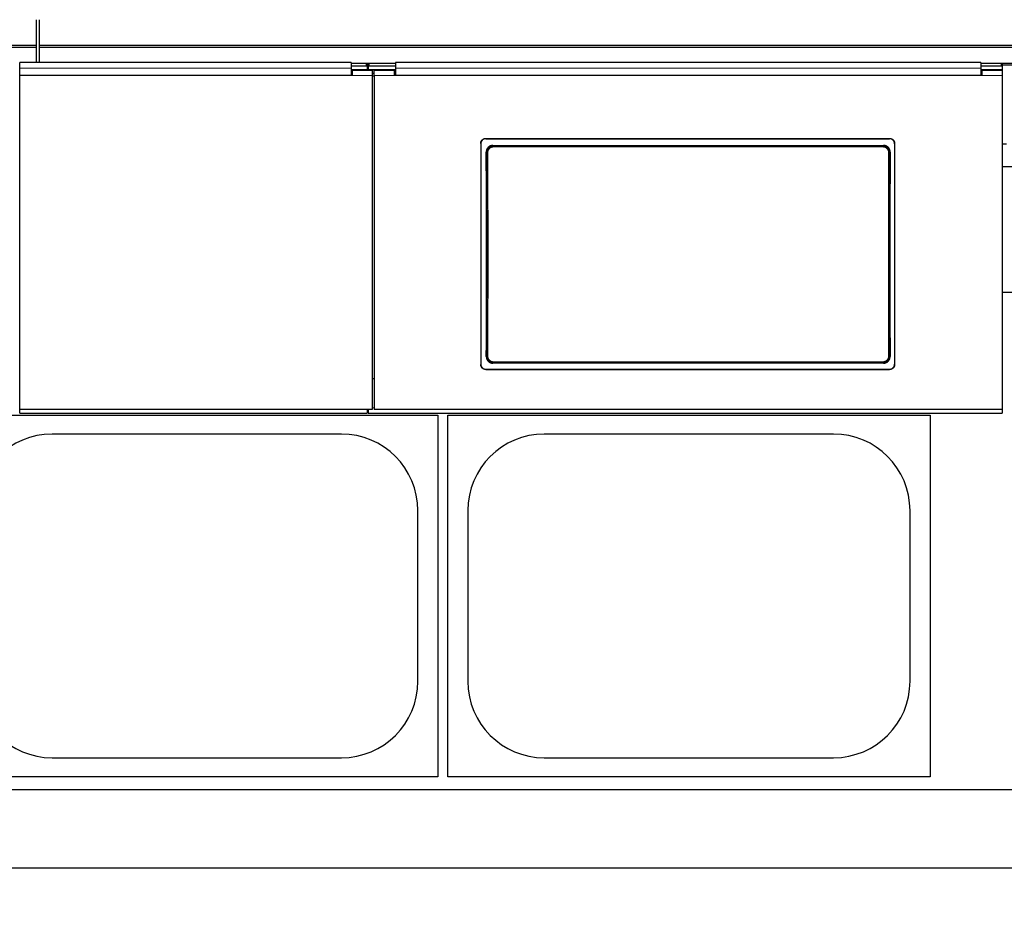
# Model space of a CAD drawing. Header units: inches. Extents: x 0 to 20790, y -12 to 14700.
# Tile 66 of 133: x 5638 to 6618, y 10693 to 11587. Entities that reach past the tile are written whole.
import ezdxf

# ---------------------------------------------------------------- set-up
doc = ezdxf.new("R2010")
doc.units = ezdxf.units.IN
doc.layers.add('1', color=7, linetype='Continuous', true_color=0xffffff)
doc.layers.add('254', color=7, linetype='Continuous', true_color=0xffffff)
doc.styles.add('latin_extended', font='simplex.shx')
doc.dimstyles.get("Standard").update_dxf_attribs({"dimtxt": 0.18, "dimasz": 0.18, "dimexe": 0.18, "dimexo": 0.0625, "dimgap": 0.09, "dimtad": 0, "dimtih": 1, "dimtoh": 1, "dimdec": 4, "dimzin": 0, "dimdsep": 46, "dimtxsty": 'Standard', "dimcen": 0.09, "dimadec": 0, "dimazin": 0, "dimtfac": 1, "dimtdec": 4, "dimtofl": 0, "dimtmove": 0, "dimatfit": 3, "dimfxl": 1, "dimtolj": 1, "dimtzin": 0, "dimarcsym": 0})

# ---------------------------------------------------------------- blocks, each defined once
blk = doc.blocks.new('_U12')
at = {"layer": '254', "color": 3, "linetype": 'Continuous', "lineweight": 13, "transparency": 16777216}
for p, q in [((1265.87, 11808.12), (1265.87, 8470.57)), ((7579.37, 10116.01), (7579.37, 8470.57)), ((7456.87, 8505.57), (1388.37, 8505.57))]:
    blk.add_line(p, q, dxfattribs=at)
at = {"layer": '254', "color": 3, "transparency": 16777216}
for points in [[(1388.37, 8525.98), (1388.37, 8485.15), (1265.87, 8505.57)], [(7456.87, 8485.15), (7456.87, 8525.98), (7579.37, 8505.57)]]:
    blk.add_solid(points, dxfattribs=at)
at = {"layer": 'Defpoints', "color": 0, "transparency": 16777216}
for p in [(1265.87, 11843.12), (7579.37, 10151.01), (1265.87, 8505.57)]:
    blk.add_point(p, dxfattribs=at)
at = {"layer": '254', "color": 2, "lineweight": 13, "transparency": 16777216, "insert": (4215.54, 8689.32), "char_height": 122.5, "attachment_point": 1, "style": 'latin_extended'}
blk.add_mtext('\\A1;6314', dxfattribs=at)

msp = doc.modelspace()

# ---------------------------------------------------------------- linework, layer by layer
at = {"layer": '1', "color": 2, "linetype": 'Continuous', "lineweight": 25}
for p, q in [((5654.875, 11561.663), (5654.875, 11587.205)), ((5657.875, 11561.663), (5657.875, 11587.205)), ((5654.875, 11561.663), (4677.875, 11561.663)), ((5654.875, 11559.398), (4677.875, 11559.398)), ((5654.875, 11559.398), (5654.875, 11561.663)), ((5654.875, 11544.457), (5654.875, 11559.398)), ((5657.875, 11559.398), (5657.875, 11561.663)), ((6634.875, 11561.663), (5657.875, 11561.663)), ((5657.875, 11544.457), (5657.875, 11559.398)), ((6634.875, 11559.398), (5657.875, 11559.398)), ((5638.075, 11539.084), (5638.075, 11544.457)), ((5968.125, 11544.457), (5638.075, 11544.457)), ((5638.075, 11531.571), (5638.075, 11539.084)), ((5968.125, 11544.457), (5968.125, 11539.084)), ((5983.125, 11543.653), (5968.125, 11543.653)), ((5983.125, 11541.055), (5968.125, 11541.055)), ((5968.125, 11539.084), (5968.125, 11531.571)), ((5985.521, 11543.547), (5983.75, 11543.547)), ((5984.125, 11543.153), (5984.125, 11540.555)), ((5984.125, 11540.555), (5984.125, 11537.351)), ((5985.139, 11541.799), (5984.132, 11541.799)), ((5985.125, 11540.555), (5985.125, 11543.153)), ((5985.125, 11540.555), (5985.125, 11537.351)), ((6012.125, 11543.653), (5986.125, 11543.653)), ((6012.125, 11541.055), (5986.125, 11541.055)), ((6012.125, 11544.457), (6012.125, 11539.084)), ((6595.125, 11544.457), (6012.125, 11544.457)), ((6012.125, 11539.084), (6012.125, 11531.571)), ((6595.125, 11544.457), (6595.125, 11539.084)), ((6615.125, 11543.653), (6595.125, 11543.653)), ((6615.125, 11541.055), (6595.125, 11541.055)), ((6595.125, 11539.084), (6595.125, 11531.571)), ((6634.875, 11543.547), (6615.732, 11543.547)), ((6634.875, 11541.799), (6616.113, 11541.799)), ((6616.125, 11543.153), (6616.125, 11540.555)), ((6616.125, 11540.555), (6616.125, 11536.645)), ((5968.125, 11531.571), (5638.075, 11531.571)), ((5638.075, 11199.196), (5638.075, 11531.566)), ((5969.125, 11531.566), (5638.075, 11531.566)), ((5984.125, 11537.351), (5968.12, 11537.351)), ((5969.125, 11533.645), (5968.125, 11533.645)), ((5969.125, 11536.645), (5969.125, 11531.566)), ((5989.125, 11536.645), (5969.125, 11536.645)), ((5985.125, 11537.351), (5984.125, 11537.351)), ((6012.127, 11537.351), (5985.125, 11537.351)), ((5989.125, 11536.645), (5989.125, 11531.566)), ((5991.125, 11533.645), (5989.125, 11533.645)), ((5989.125, 11531.566), (5989.125, 11199.196)), ((5991.125, 11531.566), (5991.125, 11536.645)), ((6011.125, 11536.645), (5991.125, 11536.645)), ((5991.125, 11531.566), (5991.125, 11199.196)), ((6011.125, 11531.566), (6011.125, 11536.645)), ((6012.125, 11533.645), (6011.125, 11533.645)), ((6596.125, 11531.566), (6011.125, 11531.566)), ((6595.125, 11531.571), (6012.125, 11531.571)), ((6616.075, 11537.351), (6595.115, 11537.351)), ((6596.125, 11533.645), (6595.125, 11533.645)), ((6596.125, 11536.645), (6596.125, 11531.566)), ((6616.125, 11536.645), (6596.125, 11536.645)), ((6616.075, 11536.645), (6616.075, 11537.351)), ((6616.125, 11536.645), (6616.125, 11531.566)), ((6616.125, 11531.566), (6616.125, 11199.196)), ((6097.125, 11464.088), (6097.125, 11244.015)), ((6102.125, 11469.063), (6504.125, 11469.063)), ((6102.125, 11468.759), (6504.125, 11468.759)), ((6109.039, 11462), (6498.211, 11462)), ((6509.125, 11464.088), (6509.125, 11244.015)), ((6620.575, 11463.191), (6616.125, 11463.191)), ((6626.375, 11440.69), (6616.105, 11440.69)), ((6626.375, 11315.69), (6616.105, 11315.69)), ((6498.148, 11245.346), (6109.102, 11245.346)), ((6102.125, 11239.303), (6504.125, 11239.303)), ((6102.125, 11239.034), (6504.125, 11239.034)), ((5991.125, 11229.593), (5989.125, 11229.593)), ((5989.125, 11199.196), (5638.075, 11199.196)), ((5638.075, 11195.609), (5638.075, 11199.196)), ((5638.075, 11195.609), (5984.125, 11195.609)), ((5984.125, 11199.196), (5984.125, 11195.609)), ((5984.125, 11198.609), (5985.125, 11198.609)), ((5985.125, 11199.196), (5985.125, 11195.609)), ((5985.125, 11195.609), (6616.125, 11195.609)), ((6616.125, 11199.196), (5991.125, 11199.196)), ((6616.125, 11199.196), (6616.125, 11195.609)), ((5574.375, 11193.691), (6054.375, 11193.691)), ((6054.375, 11193.691), (6054.375, 10833.691)), ((6064.375, 11193.691), (6544.375, 11193.691)), ((6064.375, 10833.691), (6064.375, 11193.691)), ((6544.375, 11193.691), (6544.375, 10833.691)), ((5958.375, 11174.791), (5670.375, 11174.791)), ((6448.375, 11174.791), (6160.375, 11174.791)), ((6034.475, 10928.691), (6034.475, 11098.691)), ((6084.275, 11098.691), (6084.275, 10928.691)), ((6524.475, 10928.691), (6524.475, 11098.691)), ((5670.375, 10852.591), (5958.375, 10852.591)), ((6160.375, 10852.591), (6448.375, 10852.591)), ((6054.375, 10833.691), (5574.375, 10833.691)), ((6544.375, 10833.691), (6064.375, 10833.691)), ((6639.375, 10820.69), (2606.905, 10820.69)), ((6639.375, 10742.748), (2718.9, 10742.748))]:
    msp.add_line(p, q, dxfattribs=at)
at = {"layer": '1', "color": 110, "linetype": 'Continuous', "lineweight": 13}
for p, q in [((5983.125, 11541.055), (5983.125, 11543.653)), ((5986.125, 11543.653), (5986.125, 11541.055)), ((6615.125, 11541.055), (6615.125, 11543.653)), ((5989.125, 11531.566), (5969.125, 11531.566)), ((6011.125, 11531.566), (5991.125, 11531.566)), ((6616.125, 11531.566), (6596.125, 11531.566)), ((6102.125, 11469.063), (6102.125, 11468.759)), ((6109.039, 11462), (6109.597, 11461.442)), ((6109.597, 11461.442), (6497.653, 11461.442)), ((6109.597, 11461.442), (6109.597, 11460.533)), ((6497.653, 11460.533), (6109.597, 11460.533)), ((6497.653, 11461.442), (6498.211, 11462)), ((6497.653, 11461.442), (6497.653, 11460.533)), ((6504.125, 11468.759), (6504.125, 11469.063)), ((6103.131, 11454.926), (6102.579, 11455.477)), ((6504.67, 11455.477), (6504.119, 11454.926)), ((6102.639, 11251.865), (6103.131, 11252.357)), ((6109.597, 11245.841), (6109.102, 11245.346)), ((6109.597, 11245.841), (6109.597, 11246.75)), ((6109.597, 11246.75), (6497.653, 11246.75)), ((6497.653, 11245.841), (6109.597, 11245.841)), ((6497.653, 11246.75), (6497.653, 11245.841)), ((6498.148, 11245.346), (6497.653, 11245.841)), ((6504.119, 11252.357), (6504.611, 11251.865)), ((6102.125, 11239.303), (6102.125, 11239.034)), ((6504.125, 11239.034), (6504.125, 11239.303)), ((5991.129, 11200.878), (5989.128, 11200.878))]:
    msp.add_line(p, q, dxfattribs=at)
at = {"layer": '1', "color": 2, "linetype": 'Continuous', "lineweight": 25}
for centre, start, end in [((5670.375, 11098.691), 90, 180), ((5958.375, 11098.691), 0, 90), ((6160.375, 11098.691), 90, 180), ((6448.375, 11098.691), 0, 90), ((5670.375, 10928.691), 180, 270), ((5958.375, 10928.691), 270, 0), ((6160.375, 10928.691), 180, 270), ((6448.375, 10928.691), 270, 0)]:
    msp.add_arc(centre, 76.1, start, end, dxfattribs=at)
for centre, major_axis, ratio, start_param, end_param in [((5983.125, 11543.153), (-1, 0), 0.5, 3.1415927, 4.712389), ((5983.125, 11540.555), (1, 0), 0.5, 0, 1.5707963), ((5986.125, 11543.153), (-1, 0), 0.5, 4.712389, 6.2831853), ((5986.125, 11540.555), (1, 0), 0.5, 1.5707963, 3.1415927), ((6615.125, 11543.153), (-1, 0), 0.5, 3.1415927, 4.712389), ((6615.125, 11540.555), (1, 0), 0.5, 0, 1.5707963), ((6039.947, 11347.031), (0, 1200), 0.0524078, 4.6330009, 4.8028843), ((6567.302, 11347.031), (0, 1200), 0.0524078, 1.480301, 1.6501845)]:
    msp.add_ellipse(centre, major_axis=major_axis, ratio=ratio, start_param=start_param, end_param=end_param, dxfattribs=at)
at = {"layer": '1', "color": 110, "linetype": 'Continuous', "lineweight": 13}
for centre, major_axis, ratio, start_param, end_param in [((6104.129, 11454.926), (1, 0.004), 0.0844733, 1.570421, 3.0890448), ((6040.518, 11353.641), (0, 1199), 0.0524078, 4.6278141, 4.7969639), ((6041.517, 11353.641), (0, 1200), 0.0523641, 4.6278141, 4.7969639), ((6565.733, 11353.641), (0, 1200), 0.0523641, 1.4862214, 1.6553712), ((6503.12, 11454.926), (-1, 0.004), 0.0844733, 3.1941405, 4.7127643), ((6566.731, 11353.641), (0, 1199), 0.0524078, 1.4862214, 1.6553712), ((6104.129, 11252.357), (1, -0.004), 0.0844733, 3.1941405, 4.7127643), ((6503.12, 11252.357), (1, 0.004), 0.0844733, 4.7120137, 6.2306374)]:
    msp.add_ellipse(centre, major_axis=major_axis, ratio=ratio, start_param=start_param, end_param=end_param, dxfattribs=at)
for points, degree in [([(5968.125, 11539.084), (5638.075, 11539.084)], 1), ([(6595.125, 11539.084), (6012.125, 11539.084)], 1), ([(5989.125, 11531.101), (5989.791, 11531.101), (5990.458, 11531.101), (5991.125, 11531.101)], 3)]:
    msp.add_open_spline(points, degree=degree, dxfattribs=at)
at = {"layer": '1', "color": 2, "linetype": 'Continuous', "lineweight": 25}
for points, knots in [([(6097.125, 11464.088), (6097.125, 11464.252), (6097.133, 11464.415), (6097.165, 11464.738), (6097.213, 11465.058), (6097.292, 11465.373), (6097.351, 11465.569), (6097.364, 11465.608), (6097.389, 11465.685), (6097.403, 11465.724), (6097.444, 11465.84), (6097.474, 11465.916), (6097.568, 11466.142), (6097.707, 11466.436), (6097.875, 11466.714), (6098.011, 11466.916), (6098.058, 11466.983), (6098.131, 11467.081), (6098.156, 11467.114), (6098.206, 11467.179), (6098.232, 11467.211), (6098.363, 11467.369), (6098.473, 11467.49), (6098.703, 11467.719), (6098.944, 11467.937), (6099.206, 11468.131), (6099.377, 11468.245), (6099.411, 11468.267), (6099.481, 11468.311), (6099.516, 11468.332), (6099.622, 11468.396), (6099.693, 11468.436), (6099.91, 11468.551), (6100.204, 11468.69), (6100.511, 11468.799), (6100.745, 11468.871), (6100.824, 11468.892), (6100.984, 11468.932), (6101.064, 11468.95), (6101.307, 11468.999), (6101.631, 11469.047), (6101.96, 11469.063), (6102.125, 11469.063)], [0, 0, 0, 0, 0.0625, 0.0625, 0.125, 0.1875, 0.1875, 0.203125, 0.203125, 0.21875, 0.21875, 0.25, 0.25, 0.3125, 0.375, 0.375, 0.40625, 0.40625, 0.421875, 0.421875, 0.4375, 0.4375, 0.5, 0.5, 0.5625, 0.625, 0.625, 0.640625, 0.640625, 0.65625, 0.65625, 0.6875, 0.6875, 0.75, 0.8125, 0.8125, 0.84375, 0.84375, 0.875, 0.875, 0.9375, 1, 1, 1, 1]), ([(6102.125, 11468.759), (6101.96, 11468.759), (6101.796, 11468.75), (6101.471, 11468.719), (6101.149, 11468.671), (6100.833, 11468.592), (6100.636, 11468.533), (6100.597, 11468.521), (6100.519, 11468.495), (6100.48, 11468.482), (6100.364, 11468.44), (6100.287, 11468.411), (6100.06, 11468.318), (6099.765, 11468.179), (6099.486, 11468.012), (6099.282, 11467.877), (6099.182, 11467.807), (6099.083, 11467.733), (6099.018, 11467.682), (6098.986, 11467.657), (6098.827, 11467.527), (6098.706, 11467.417), (6098.475, 11467.188), (6098.256, 11466.948), (6098.061, 11466.687), (6097.947, 11466.518), (6097.925, 11466.483), (6097.881, 11466.414), (6097.859, 11466.379), (6097.795, 11466.274), (6097.755, 11466.203), (6097.639, 11465.988), (6097.5, 11465.695), (6097.39, 11465.389), (6097.318, 11465.156), (6097.296, 11465.078), (6097.256, 11464.919), (6097.238, 11464.839), (6097.189, 11464.598), (6097.141, 11464.274), (6097.125, 11463.948), (6097.125, 11463.783)], [0, 0, 0, 0, 0.0625, 0.0625, 0.125, 0.1875, 0.1875, 0.203125, 0.203125, 0.21875, 0.21875, 0.25, 0.25, 0.3125, 0.375, 0.375, 0.40625, 0.421875, 0.421875, 0.4375, 0.4375, 0.5, 0.5, 0.5625, 0.625, 0.625, 0.640625, 0.640625, 0.65625, 0.65625, 0.6875, 0.6875, 0.75, 0.8125, 0.8125, 0.84375, 0.84375, 0.875, 0.875, 0.9375, 1, 1, 1, 1]), ([(6109.039, 11462), (6108.824, 11462), (6108.61, 11461.989), (6108.188, 11461.947), (6107.978, 11461.916), (6107.562, 11461.833), (6107.356, 11461.781), (6107.101, 11461.703), (6107.05, 11461.687), (6106.948, 11461.653), (6106.897, 11461.635), (6106.746, 11461.581), (6106.646, 11461.542), (6106.352, 11461.418), (6105.969, 11461.235), (6105.606, 11461.016), (6105.342, 11460.838), (6105.256, 11460.776), (6105.127, 11460.68), (6105.085, 11460.647), (6105.001, 11460.581), (6104.959, 11460.547), (6104.754, 11460.376), (6104.597, 11460.232), (6104.3, 11459.931), (6104.159, 11459.773), (6103.893, 11459.444), (6103.767, 11459.273), (6103.62, 11459.049), (6103.592, 11459.004), (6103.535, 11458.913), (6103.452, 11458.776), (6103.375, 11458.637), (6103.227, 11458.355), (6103.049, 11457.972), (6102.909, 11457.573), (6102.819, 11457.267), (6102.791, 11457.164), (6102.753, 11457.009), (6102.741, 11456.956), (6102.718, 11456.852), (6102.707, 11456.8), (6102.657, 11456.538), (6102.597, 11456.117), (6102.578, 11455.691), (6102.579, 11455.477)], [0, 0, 0, 0, 0.0625, 0.0625, 0.125, 0.125, 0.1875, 0.1875, 0.203125, 0.203125, 0.21875, 0.21875, 0.25, 0.25, 0.3125, 0.375, 0.375, 0.40625, 0.40625, 0.421875, 0.421875, 0.4375, 0.4375, 0.5, 0.5, 0.5625, 0.5625, 0.625, 0.625, 0.640625, 0.640625, 0.65625, 0.6875, 0.6875, 0.75, 0.8125, 0.8125, 0.84375, 0.84375, 0.859375, 0.859375, 0.875, 0.875, 0.9375, 1, 1, 1, 1]), ([(6504.119, 11454.926), (6504.12, 11455.14), (6504.1, 11455.567), (6504.039, 11455.989), (6503.988, 11456.252), (6503.977, 11456.304), (6503.954, 11456.408), (6503.918, 11456.564), (6503.876, 11456.718), (6503.785, 11457.023), (6503.644, 11457.421), (6503.465, 11457.805), (6503.316, 11458.088), (6503.264, 11458.181), (6503.182, 11458.319), (6503.154, 11458.365), (6503.098, 11458.455), (6503.069, 11458.5), (6502.922, 11458.722), (6502.671, 11459.064), (6502.388, 11459.379), (6502.165, 11459.605), (6502.088, 11459.678), (6501.97, 11459.786), (6501.93, 11459.822), (6501.85, 11459.892), (6501.809, 11459.927), (6501.602, 11460.097), (6501.432, 11460.225), (6501.08, 11460.461), (6500.899, 11460.571), (6500.526, 11460.771), (6500.334, 11460.863), (6500.088, 11460.965), (6500.038, 11460.985), (6499.938, 11461.024), (6499.888, 11461.043), (6499.737, 11461.097), (6499.636, 11461.131), (6499.331, 11461.224), (6498.92, 11461.327), (6498.502, 11461.389), (6498.08, 11461.431), (6497.868, 11461.442), (6497.653, 11461.442)], [0, 0, 0, 0, 0.0625, 0.125, 0.125, 0.140625, 0.140625, 0.15625, 0.1875, 0.1875, 0.25, 0.3125, 0.3125, 0.34375, 0.34375, 0.359375, 0.359375, 0.375, 0.375, 0.4375, 0.5, 0.5, 0.53125, 0.53125, 0.546875, 0.546875, 0.5625, 0.5625, 0.625, 0.625, 0.6875, 0.6875, 0.75, 0.75, 0.765625, 0.765625, 0.78125, 0.78125, 0.8125, 0.8125, 0.875, 0.9375, 0.9375, 1, 1, 1, 1]), ([(6504.67, 11455.477), (6504.671, 11455.691), (6504.662, 11455.903), (6504.623, 11456.325), (6504.593, 11456.534), (6504.514, 11456.949), (6504.464, 11457.154), (6504.389, 11457.409), (6504.373, 11457.46), (6504.34, 11457.562), (6504.323, 11457.613), (6504.271, 11457.764), (6504.233, 11457.864), (6504.113, 11458.159), (6503.935, 11458.544), (6503.722, 11458.908), (6503.547, 11459.174), (6503.487, 11459.261), (6503.393, 11459.39), (6503.361, 11459.433), (6503.296, 11459.518), (6503.263, 11459.56), (6503.095, 11459.768), (6502.953, 11459.927), (6502.656, 11460.229), (6502.5, 11460.372), (6502.175, 11460.643), (6502.005, 11460.771), (6501.785, 11460.92), (6501.74, 11460.95), (6501.65, 11461.008), (6501.604, 11461.036), (6501.467, 11461.12), (6501.374, 11461.173), (6501.093, 11461.325), (6500.711, 11461.508), (6500.312, 11461.653), (6500.007, 11461.746), (6499.904, 11461.775), (6499.749, 11461.815), (6499.697, 11461.827), (6499.592, 11461.851), (6499.54, 11461.862), (6499.277, 11461.915), (6498.854, 11461.979), (6498.426, 11462), (6498.211, 11462)], [0, 0, 0, 0, 0.0625, 0.0625, 0.125, 0.125, 0.1875, 0.1875, 0.203125, 0.203125, 0.21875, 0.21875, 0.25, 0.25, 0.3125, 0.375, 0.375, 0.40625, 0.40625, 0.421875, 0.421875, 0.4375, 0.4375, 0.5, 0.5, 0.5625, 0.5625, 0.625, 0.625, 0.640625, 0.640625, 0.65625, 0.65625, 0.6875, 0.6875, 0.75, 0.8125, 0.8125, 0.84375, 0.84375, 0.859375, 0.859375, 0.875, 0.875, 0.9375, 1, 1, 1, 1]), ([(6504.125, 11469.063), (6504.29, 11469.063), (6504.453, 11469.055), (6504.778, 11469.023), (6505.1, 11468.975), (6505.417, 11468.897), (6505.613, 11468.838), (6505.652, 11468.825), (6505.73, 11468.8), (6505.769, 11468.786), (6505.886, 11468.745), (6505.962, 11468.715), (6506.189, 11468.622), (6506.484, 11468.483), (6506.764, 11468.317), (6506.967, 11468.182), (6507.068, 11468.111), (6507.166, 11468.037), (6507.231, 11467.987), (6507.263, 11467.961), (6507.422, 11467.831), (6507.544, 11467.722), (6507.774, 11467.492), (6507.993, 11467.253), (6508.188, 11466.992), (6508.302, 11466.822), (6508.325, 11466.788), (6508.369, 11466.718), (6508.391, 11466.684), (6508.454, 11466.578), (6508.495, 11466.507), (6508.61, 11466.292), (6508.75, 11465.999), (6508.86, 11465.694), (6508.931, 11465.46), (6508.953, 11465.382), (6508.993, 11465.223), (6509.012, 11465.143), (6509.06, 11464.902), (6509.108, 11464.579), (6509.125, 11464.252), (6509.125, 11464.088)], [0, 0, 0, 0, 0.0625, 0.0625, 0.125, 0.1875, 0.1875, 0.203125, 0.203125, 0.21875, 0.21875, 0.25, 0.25, 0.3125, 0.375, 0.375, 0.40625, 0.421875, 0.421875, 0.4375, 0.4375, 0.5, 0.5, 0.5625, 0.625, 0.625, 0.640625, 0.640625, 0.65625, 0.65625, 0.6875, 0.6875, 0.75, 0.8125, 0.8125, 0.84375, 0.84375, 0.875, 0.875, 0.9375, 1, 1, 1, 1]), ([(6509.125, 11463.783), (6509.125, 11463.948), (6509.117, 11464.11), (6509.085, 11464.434), (6509.037, 11464.754), (6508.958, 11465.069), (6508.898, 11465.264), (6508.886, 11465.303), (6508.86, 11465.381), (6508.847, 11465.42), (6508.805, 11465.536), (6508.775, 11465.612), (6508.681, 11465.838), (6508.542, 11466.131), (6508.375, 11466.409), (6508.239, 11466.612), (6508.192, 11466.679), (6508.119, 11466.777), (6508.094, 11466.81), (6508.043, 11466.874), (6508.017, 11466.906), (6507.887, 11467.065), (6507.777, 11467.186), (6507.546, 11467.415), (6507.305, 11467.633), (6507.043, 11467.827), (6506.872, 11467.94), (6506.838, 11467.963), (6506.768, 11468.007), (6506.733, 11468.028), (6506.627, 11468.091), (6506.556, 11468.132), (6506.34, 11468.247), (6506.045, 11468.385), (6505.739, 11468.495), (6505.504, 11468.566), (6505.425, 11468.588), (6505.266, 11468.628), (6505.185, 11468.646), (6504.943, 11468.694), (6504.618, 11468.742), (6504.29, 11468.759), (6504.125, 11468.759)], [0, 0, 0, 0, 0.0625, 0.0625, 0.125, 0.1875, 0.1875, 0.203125, 0.203125, 0.21875, 0.21875, 0.25, 0.25, 0.3125, 0.375, 0.375, 0.40625, 0.40625, 0.421875, 0.421875, 0.4375, 0.4375, 0.5, 0.5, 0.5625, 0.625, 0.625, 0.640625, 0.640625, 0.65625, 0.65625, 0.6875, 0.6875, 0.75, 0.8125, 0.8125, 0.84375, 0.84375, 0.875, 0.875, 0.9375, 1, 1, 1, 1]), ([(6097.125, 11244.284), (6097.125, 11244.119), (6097.133, 11243.956), (6097.165, 11243.633), (6097.213, 11243.312), (6097.292, 11242.997), (6097.351, 11242.801), (6097.364, 11242.762), (6097.389, 11242.684), (6097.403, 11242.645), (6097.444, 11242.529), (6097.474, 11242.453), (6097.568, 11242.227), (6097.707, 11241.933), (6097.875, 11241.655), (6098.011, 11241.452), (6098.058, 11241.385), (6098.131, 11241.287), (6098.156, 11241.254), (6098.206, 11241.189), (6098.232, 11241.157), (6098.363, 11240.999), (6098.473, 11240.878), (6098.703, 11240.648), (6098.944, 11240.43), (6099.206, 11240.236), (6099.377, 11240.122), (6099.411, 11240.1), (6099.481, 11240.056), (6099.516, 11240.034), (6099.622, 11239.971), (6099.693, 11239.931), (6099.91, 11239.815), (6100.204, 11239.677), (6100.511, 11239.567), (6100.745, 11239.496), (6100.824, 11239.474), (6100.984, 11239.434), (6101.064, 11239.416), (6101.307, 11239.367), (6101.631, 11239.319), (6101.96, 11239.303), (6102.125, 11239.303)], [0, 0, 0, 0, 0.0625, 0.0625, 0.125, 0.1875, 0.1875, 0.203125, 0.203125, 0.21875, 0.21875, 0.25, 0.25, 0.3125, 0.375, 0.375, 0.40625, 0.40625, 0.421875, 0.421875, 0.4375, 0.4375, 0.5, 0.5, 0.5625, 0.625, 0.625, 0.640625, 0.640625, 0.65625, 0.65625, 0.6875, 0.6875, 0.75, 0.8125, 0.8125, 0.84375, 0.84375, 0.875, 0.875, 0.9375, 1, 1, 1, 1]), ([(6102.125, 11239.034), (6101.96, 11239.034), (6101.796, 11239.042), (6101.471, 11239.074), (6101.149, 11239.121), (6100.833, 11239.2), (6100.636, 11239.259), (6100.597, 11239.272), (6100.519, 11239.297), (6100.48, 11239.311), (6100.364, 11239.352), (6100.287, 11239.382), (6100.06, 11239.475), (6099.765, 11239.614), (6099.486, 11239.781), (6099.282, 11239.916), (6099.182, 11239.986), (6099.083, 11240.061), (6099.018, 11240.111), (6098.986, 11240.137), (6098.827, 11240.267), (6098.706, 11240.376), (6098.475, 11240.606), (6098.256, 11240.846), (6098.061, 11241.107), (6097.947, 11241.277), (6097.925, 11241.311), (6097.881, 11241.381), (6097.859, 11241.416), (6097.795, 11241.521), (6097.755, 11241.592), (6097.639, 11241.808), (6097.5, 11242.101), (6097.39, 11242.407), (6097.318, 11242.64), (6097.296, 11242.719), (6097.256, 11242.878), (6097.238, 11242.958), (6097.189, 11243.199), (6097.141, 11243.523), (6097.125, 11243.85), (6097.125, 11244.015)], [0, 0, 0, 0, 0.0625, 0.0625, 0.125, 0.1875, 0.1875, 0.203125, 0.203125, 0.21875, 0.21875, 0.25, 0.25, 0.3125, 0.375, 0.375, 0.40625, 0.421875, 0.421875, 0.4375, 0.4375, 0.5, 0.5, 0.5625, 0.625, 0.625, 0.640625, 0.640625, 0.65625, 0.65625, 0.6875, 0.6875, 0.75, 0.8125, 0.8125, 0.84375, 0.84375, 0.875, 0.875, 0.9375, 1, 1, 1, 1]), ([(6102.639, 11251.865), (6102.638, 11251.651), (6102.647, 11251.438), (6102.687, 11251.017), (6102.717, 11250.808), (6102.796, 11250.393), (6102.846, 11250.187), (6102.922, 11249.932), (6102.937, 11249.881), (6102.97, 11249.78), (6102.987, 11249.729), (6103.04, 11249.577), (6103.078, 11249.478), (6103.198, 11249.182), (6103.376, 11248.798), (6103.59, 11248.434), (6103.765, 11248.168), (6103.825, 11248.081), (6103.92, 11247.952), (6103.951, 11247.909), (6104.017, 11247.824), (6104.05, 11247.782), (6104.218, 11247.574), (6104.36, 11247.416), (6104.658, 11247.114), (6104.813, 11246.971), (6105.139, 11246.7), (6105.308, 11246.573), (6105.529, 11246.423), (6105.574, 11246.394), (6105.664, 11246.336), (6105.71, 11246.308), (6105.847, 11246.224), (6105.94, 11246.171), (6106.221, 11246.02), (6106.603, 11245.837), (6107.002, 11245.693), (6107.306, 11245.599), (6107.409, 11245.57), (6107.565, 11245.531), (6107.617, 11245.518), (6107.721, 11245.494), (6107.774, 11245.483), (6108.037, 11245.43), (6108.459, 11245.367), (6108.887, 11245.346), (6109.102, 11245.346)], [0, 0, 0, 0, 0.0625, 0.0625, 0.125, 0.125, 0.1875, 0.1875, 0.203125, 0.203125, 0.21875, 0.21875, 0.25, 0.25, 0.3125, 0.375, 0.375, 0.40625, 0.40625, 0.421875, 0.421875, 0.4375, 0.4375, 0.5, 0.5, 0.5625, 0.5625, 0.625, 0.625, 0.640625, 0.640625, 0.65625, 0.65625, 0.6875, 0.6875, 0.75, 0.8125, 0.8125, 0.84375, 0.84375, 0.859375, 0.859375, 0.875, 0.875, 0.9375, 1, 1, 1, 1]), ([(6103.131, 11252.357), (6103.13, 11252.143), (6103.149, 11251.716), (6103.21, 11251.294), (6103.261, 11251.031), (6103.272, 11250.979), (6103.295, 11250.874), (6103.332, 11250.718), (6103.374, 11250.565), (6103.465, 11250.26), (6103.605, 11249.861), (6103.784, 11249.477), (6103.933, 11249.195), (6103.985, 11249.102), (6104.067, 11248.964), (6104.095, 11248.918), (6104.152, 11248.827), (6104.181, 11248.783), (6104.327, 11248.561), (6104.578, 11248.219), (6104.861, 11247.904), (6105.085, 11247.678), (6105.161, 11247.604), (6105.279, 11247.497), (6105.319, 11247.461), (6105.4, 11247.391), (6105.441, 11247.356), (6105.647, 11247.185), (6105.818, 11247.058), (6106.169, 11246.821), (6106.351, 11246.712), (6106.723, 11246.511), (6106.915, 11246.42), (6107.162, 11246.317), (6107.211, 11246.297), (6107.311, 11246.259), (6107.361, 11246.24), (6107.512, 11246.185), (6107.614, 11246.152), (6107.919, 11246.059), (6108.329, 11245.956), (6108.747, 11245.893), (6109.169, 11245.851), (6109.382, 11245.841), (6109.597, 11245.841)], [0, 0, 0, 0, 0.0625, 0.125, 0.125, 0.140625, 0.140625, 0.15625, 0.1875, 0.1875, 0.25, 0.3125, 0.3125, 0.34375, 0.34375, 0.359375, 0.359375, 0.375, 0.375, 0.4375, 0.5, 0.5, 0.53125, 0.53125, 0.546875, 0.546875, 0.5625, 0.5625, 0.625, 0.625, 0.6875, 0.6875, 0.75, 0.75, 0.765625, 0.765625, 0.78125, 0.78125, 0.8125, 0.8125, 0.875, 0.9375, 0.9375, 1, 1, 1, 1]), ([(6498.148, 11245.346), (6498.363, 11245.346), (6498.576, 11245.356), (6498.998, 11245.398), (6499.208, 11245.43), (6499.623, 11245.513), (6499.829, 11245.564), (6500.084, 11245.642), (6500.135, 11245.659), (6500.237, 11245.692), (6500.288, 11245.71), (6500.439, 11245.764), (6500.539, 11245.803), (6500.833, 11245.926), (6501.216, 11246.109), (6501.579, 11246.328), (6501.843, 11246.506), (6501.93, 11246.568), (6502.058, 11246.664), (6502.1, 11246.696), (6502.184, 11246.763), (6502.226, 11246.796), (6502.432, 11246.967), (6502.588, 11247.111), (6502.886, 11247.412), (6503.027, 11247.569), (6503.294, 11247.898), (6503.419, 11248.07), (6503.566, 11248.292), (6503.595, 11248.338), (6503.652, 11248.428), (6503.735, 11248.565), (6503.813, 11248.705), (6503.961, 11248.986), (6504.139, 11249.37), (6504.279, 11249.769), (6504.37, 11250.074), (6504.398, 11250.177), (6504.436, 11250.333), (6504.448, 11250.385), (6504.471, 11250.489), (6504.482, 11250.542), (6504.532, 11250.804), (6504.593, 11251.225), (6504.612, 11251.651), (6504.611, 11251.865)], [0, 0, 0, 0, 0.0625, 0.0625, 0.125, 0.125, 0.1875, 0.1875, 0.203125, 0.203125, 0.21875, 0.21875, 0.25, 0.25, 0.3125, 0.375, 0.375, 0.40625, 0.40625, 0.421875, 0.421875, 0.4375, 0.4375, 0.5, 0.5, 0.5625, 0.5625, 0.625, 0.625, 0.640625, 0.640625, 0.65625, 0.6875, 0.6875, 0.75, 0.8125, 0.8125, 0.84375, 0.84375, 0.859375, 0.859375, 0.875, 0.875, 0.9375, 1, 1, 1, 1]), ([(6504.125, 11239.303), (6504.29, 11239.303), (6504.453, 11239.311), (6504.778, 11239.343), (6505.1, 11239.391), (6505.417, 11239.469), (6505.613, 11239.529), (6505.652, 11239.541), (6505.73, 11239.567), (6505.769, 11239.58), (6505.886, 11239.621), (6505.962, 11239.651), (6506.189, 11239.745), (6506.484, 11239.884), (6506.764, 11240.05), (6506.967, 11240.185), (6507.068, 11240.256), (6507.166, 11240.33), (6507.231, 11240.38), (6507.263, 11240.406), (6507.422, 11240.536), (6507.544, 11240.646), (6507.774, 11240.875), (6507.993, 11241.115), (6508.188, 11241.376), (6508.302, 11241.546), (6508.325, 11241.581), (6508.369, 11241.65), (6508.391, 11241.685), (6508.454, 11241.791), (6508.495, 11241.862), (6508.61, 11242.077), (6508.75, 11242.371), (6508.86, 11242.676), (6508.931, 11242.91), (6508.953, 11242.988), (6508.993, 11243.147), (6509.012, 11243.227), (6509.06, 11243.469), (6509.108, 11243.792), (6509.125, 11244.119), (6509.125, 11244.284)], [0, 0, 0, 0, 0.0625, 0.0625, 0.125, 0.1875, 0.1875, 0.203125, 0.203125, 0.21875, 0.21875, 0.25, 0.25, 0.3125, 0.375, 0.375, 0.40625, 0.421875, 0.421875, 0.4375, 0.4375, 0.5, 0.5, 0.5625, 0.625, 0.625, 0.640625, 0.640625, 0.65625, 0.65625, 0.6875, 0.6875, 0.75, 0.8125, 0.8125, 0.84375, 0.84375, 0.875, 0.875, 0.9375, 1, 1, 1, 1]), ([(6509.125, 11244.015), (6509.125, 11243.85), (6509.117, 11243.687), (6509.085, 11243.364), (6509.037, 11243.043), (6508.958, 11242.727), (6508.898, 11242.532), (6508.886, 11242.493), (6508.86, 11242.415), (6508.847, 11242.376), (6508.805, 11242.26), (6508.775, 11242.184), (6508.681, 11241.958), (6508.542, 11241.664), (6508.375, 11241.386), (6508.239, 11241.183), (6508.192, 11241.116), (6508.119, 11241.017), (6508.094, 11240.985), (6508.043, 11240.92), (6508.017, 11240.888), (6507.887, 11240.729), (6507.777, 11240.609), (6507.546, 11240.379), (6507.305, 11240.161), (6507.043, 11239.967), (6506.872, 11239.853), (6506.838, 11239.831), (6506.768, 11239.787), (6506.733, 11239.765), (6506.627, 11239.702), (6506.556, 11239.661), (6506.34, 11239.546), (6506.045, 11239.407), (6505.739, 11239.298), (6505.504, 11239.226), (6505.425, 11239.204), (6505.266, 11239.164), (6505.185, 11239.146), (6504.943, 11239.098), (6504.618, 11239.05), (6504.29, 11239.034), (6504.125, 11239.034)], [0, 0, 0, 0, 0.0625, 0.0625, 0.125, 0.1875, 0.1875, 0.203125, 0.203125, 0.21875, 0.21875, 0.25, 0.25, 0.3125, 0.375, 0.375, 0.40625, 0.40625, 0.421875, 0.421875, 0.4375, 0.4375, 0.5, 0.5, 0.5625, 0.625, 0.625, 0.640625, 0.640625, 0.65625, 0.65625, 0.6875, 0.6875, 0.75, 0.8125, 0.8125, 0.84375, 0.84375, 0.875, 0.875, 0.9375, 1, 1, 1, 1])]:
    msp.add_open_spline(points, degree=3, knots=knots, dxfattribs=at)
at = {"layer": '1', "color": 110, "linetype": 'Continuous', "lineweight": 13}
for points, knots in [([(6109.597, 11461.442), (6109.382, 11461.442), (6108.954, 11461.42), (6108.532, 11461.357), (6108.269, 11461.304), (6108.216, 11461.293), (6108.112, 11461.269), (6107.956, 11461.232), (6107.802, 11461.188), (6107.498, 11461.095), (6107.1, 11460.951), (6106.717, 11460.768), (6106.483, 11460.642), (6106.436, 11460.616), (6106.343, 11460.562), (6106.297, 11460.535), (6106.159, 11460.452), (6106.069, 11460.394), (6105.805, 11460.215), (6105.466, 11459.961), (6105.154, 11459.675), (6104.931, 11459.449), (6104.858, 11459.371), (6104.751, 11459.252), (6104.716, 11459.212), (6104.647, 11459.131), (6104.613, 11459.089), (6104.444, 11458.881), (6104.319, 11458.71), (6104.086, 11458.356), (6103.871, 11457.992), (6103.692, 11457.608), (6103.592, 11457.361), (6103.572, 11457.312), (6103.535, 11457.212), (6103.516, 11457.161), (6103.463, 11457.01), (6103.43, 11456.908), (6103.34, 11456.603), (6103.239, 11456.192), (6103.179, 11455.774), (6103.14, 11455.353), (6103.13, 11455.14), (6103.131, 11454.926)], [0, 0, 0, 0, 0.0625, 0.125, 0.125, 0.140625, 0.140625, 0.15625, 0.1875, 0.1875, 0.25, 0.3125, 0.3125, 0.328125, 0.328125, 0.34375, 0.34375, 0.375, 0.375, 0.4375, 0.5, 0.5, 0.53125, 0.53125, 0.546875, 0.546875, 0.5625, 0.5625, 0.625, 0.625, 0.6875, 0.75, 0.75, 0.765625, 0.765625, 0.78125, 0.78125, 0.8125, 0.8125, 0.875, 0.9375, 0.9375, 1, 1, 1, 1]), ([(6109.597, 11460.533), (6109.415, 11460.533), (6109.053, 11460.514), (6108.694, 11460.461), (6108.471, 11460.416), (6108.427, 11460.406), (6108.339, 11460.386), (6108.295, 11460.375), (6108.163, 11460.342), (6108.076, 11460.318), (6107.819, 11460.238), (6107.482, 11460.116), (6107.157, 11459.961), (6106.959, 11459.854), (6106.919, 11459.832), (6106.841, 11459.787), (6106.802, 11459.763), (6106.685, 11459.693), (6106.609, 11459.644), (6106.385, 11459.492), (6106.099, 11459.276), (6105.835, 11459.034), (6105.646, 11458.842), (6105.554, 11458.743), (6105.465, 11458.641), (6105.406, 11458.572), (6105.377, 11458.537), (6105.235, 11458.361), (6105.129, 11458.215), (6104.933, 11457.915), (6104.752, 11457.607), (6104.601, 11457.282), (6104.517, 11457.073), (6104.5, 11457.031), (6104.468, 11456.946), (6104.453, 11456.903), (6104.408, 11456.775), (6104.381, 11456.689), (6104.304, 11456.431), (6104.22, 11456.083), (6104.17, 11455.729), (6104.145, 11455.461), (6104.136, 11455.327), (6104.131, 11455.191), (6104.129, 11455.101), (6104.129, 11455.056), (6104.129, 11455.01)], [0, 0, 0, 0, 0.0625, 0.125, 0.125, 0.140625, 0.140625, 0.15625, 0.15625, 0.1875, 0.1875, 0.25, 0.3125, 0.3125, 0.328125, 0.328125, 0.34375, 0.34375, 0.375, 0.375, 0.4375, 0.5, 0.5, 0.53125, 0.546875, 0.546875, 0.5625, 0.5625, 0.625, 0.625, 0.6875, 0.75, 0.75, 0.765625, 0.765625, 0.78125, 0.78125, 0.8125, 0.8125, 0.875, 0.9375, 0.9375, 0.96875, 0.984375, 0.984375, 1, 1, 1, 1]), ([(6497.653, 11460.533), (6497.744, 11460.533), (6497.835, 11460.53), (6498.016, 11460.521), (6498.106, 11460.514), (6498.375, 11460.488), (6498.729, 11460.435), (6499.078, 11460.347), (6499.336, 11460.268), (6499.422, 11460.239), (6499.55, 11460.193), (6499.592, 11460.177), (6499.677, 11460.144), (6499.719, 11460.127), (6499.927, 11460.04), (6500.09, 11459.962), (6500.405, 11459.792), (6500.558, 11459.699), (6500.856, 11459.498), (6501, 11459.39), (6501.174, 11459.245), (6501.209, 11459.216), (6501.277, 11459.156), (6501.378, 11459.066), (6501.475, 11458.972), (6501.664, 11458.78), (6501.902, 11458.513), (6502.114, 11458.224), (6502.238, 11458.035), (6502.262, 11457.997), (6502.31, 11457.921), (6502.333, 11457.882), (6502.402, 11457.765), (6502.446, 11457.686), (6502.572, 11457.447), (6502.722, 11457.122), (6502.841, 11456.784), (6502.917, 11456.526), (6502.941, 11456.439), (6502.973, 11456.308), (6502.983, 11456.264), (6503.002, 11456.176), (6503.011, 11456.131), (6503.054, 11455.909), (6503.105, 11455.552), (6503.121, 11455.191), (6503.12, 11455.01)], [0, 0, 0, 0, 0.03125, 0.03125, 0.0625, 0.0625, 0.125, 0.1875, 0.1875, 0.21875, 0.21875, 0.234375, 0.234375, 0.25, 0.25, 0.3125, 0.3125, 0.375, 0.375, 0.4375, 0.4375, 0.453125, 0.453125, 0.46875, 0.5, 0.5, 0.5625, 0.625, 0.625, 0.640625, 0.640625, 0.65625, 0.65625, 0.6875, 0.6875, 0.75, 0.8125, 0.8125, 0.84375, 0.84375, 0.859375, 0.859375, 0.875, 0.875, 0.9375, 1, 1, 1, 1]), ([(6104.129, 11252.272), (6104.128, 11252.091), (6104.144, 11251.731), (6104.195, 11251.373), (6104.238, 11251.151), (6104.247, 11251.107), (6104.267, 11251.018), (6104.277, 11250.974), (6104.309, 11250.843), (6104.332, 11250.756), (6104.409, 11250.499), (6104.527, 11250.161), (6104.678, 11249.836), (6104.803, 11249.597), (6104.847, 11249.518), (6104.916, 11249.401), (6104.939, 11249.362), (6104.987, 11249.285), (6105.012, 11249.247), (6105.135, 11249.059), (6105.347, 11248.77), (6105.586, 11248.503), (6105.775, 11248.311), (6105.872, 11248.217), (6105.973, 11248.127), (6106.041, 11248.067), (6106.075, 11248.038), (6106.25, 11247.893), (6106.394, 11247.785), (6106.691, 11247.584), (6106.844, 11247.491), (6107.16, 11247.32), (6107.322, 11247.243), (6107.531, 11247.156), (6107.573, 11247.139), (6107.657, 11247.106), (6107.7, 11247.09), (6107.828, 11247.043), (6107.913, 11247.015), (6108.172, 11246.936), (6108.52, 11246.848), (6108.875, 11246.795), (6109.144, 11246.768), (6109.234, 11246.761), (6109.415, 11246.752), (6109.506, 11246.75), (6109.597, 11246.75)], [0, 0, 0, 0, 0.0625, 0.125, 0.125, 0.140625, 0.140625, 0.15625, 0.15625, 0.1875, 0.1875, 0.25, 0.3125, 0.3125, 0.34375, 0.34375, 0.359375, 0.359375, 0.375, 0.375, 0.4375, 0.5, 0.5, 0.53125, 0.546875, 0.546875, 0.5625, 0.5625, 0.625, 0.625, 0.6875, 0.6875, 0.75, 0.75, 0.765625, 0.765625, 0.78125, 0.78125, 0.8125, 0.8125, 0.875, 0.9375, 0.9375, 0.96875, 0.96875, 1, 1, 1, 1]), ([(6497.653, 11245.841), (6497.868, 11245.841), (6498.295, 11245.862), (6498.718, 11245.926), (6498.981, 11245.979), (6499.033, 11245.99), (6499.138, 11246.014), (6499.294, 11246.051), (6499.447, 11246.094), (6499.751, 11246.188), (6500.15, 11246.332), (6500.532, 11246.515), (6500.767, 11246.641), (6500.813, 11246.667), (6500.906, 11246.72), (6500.952, 11246.747), (6501.09, 11246.831), (6501.18, 11246.888), (6501.445, 11247.067), (6501.784, 11247.322), (6502.095, 11247.608), (6502.319, 11247.834), (6502.392, 11247.911), (6502.498, 11248.03), (6502.533, 11248.071), (6502.603, 11248.152), (6502.637, 11248.193), (6502.805, 11248.401), (6502.931, 11248.573), (6503.164, 11248.927), (6503.378, 11249.291), (6503.557, 11249.675), (6503.658, 11249.921), (6503.677, 11249.971), (6503.715, 11250.071), (6503.733, 11250.121), (6503.786, 11250.273), (6503.819, 11250.374), (6503.91, 11250.68), (6504.01, 11251.091), (6504.07, 11251.509), (6504.11, 11251.93), (6504.12, 11252.143), (6504.119, 11252.357)], [0, 0, 0, 0, 0.0625, 0.125, 0.125, 0.140625, 0.140625, 0.15625, 0.1875, 0.1875, 0.25, 0.3125, 0.3125, 0.328125, 0.328125, 0.34375, 0.34375, 0.375, 0.375, 0.4375, 0.5, 0.5, 0.53125, 0.53125, 0.546875, 0.546875, 0.5625, 0.5625, 0.625, 0.625, 0.6875, 0.75, 0.75, 0.765625, 0.765625, 0.78125, 0.78125, 0.8125, 0.8125, 0.875, 0.9375, 0.9375, 1, 1, 1, 1]), ([(6503.12, 11252.272), (6503.12, 11252.227), (6503.12, 11252.182), (6503.118, 11252.091), (6503.114, 11251.956), (6503.105, 11251.822), (6503.08, 11251.554), (6503.029, 11251.2), (6502.945, 11250.852), (6502.869, 11250.593), (6502.841, 11250.508), (6502.797, 11250.379), (6502.781, 11250.337), (6502.749, 11250.252), (6502.733, 11250.21), (6502.648, 11250.001), (6502.498, 11249.676), (6502.316, 11249.367), (6502.12, 11249.068), (6502.014, 11248.922), (6501.872, 11248.746), (6501.843, 11248.711), (6501.784, 11248.642), (6501.695, 11248.539), (6501.603, 11248.441), (6501.414, 11248.249), (6501.151, 11248.007), (6500.864, 11247.791), (6500.64, 11247.639), (6500.564, 11247.59), (6500.448, 11247.519), (6500.409, 11247.496), (6500.33, 11247.451), (6500.29, 11247.429), (6500.092, 11247.322), (6499.768, 11247.167), (6499.431, 11247.044), (6499.173, 11246.965), (6499.086, 11246.941), (6498.955, 11246.907), (6498.911, 11246.897), (6498.822, 11246.876), (6498.778, 11246.867), (6498.555, 11246.822), (6498.197, 11246.768), (6497.835, 11246.75), (6497.653, 11246.75)], [0, 0, 0, 0, 0.015625, 0.015625, 0.03125, 0.0625, 0.0625, 0.125, 0.1875, 0.1875, 0.21875, 0.21875, 0.234375, 0.234375, 0.25, 0.25, 0.3125, 0.375, 0.375, 0.4375, 0.4375, 0.453125, 0.453125, 0.46875, 0.5, 0.5, 0.5625, 0.625, 0.625, 0.65625, 0.65625, 0.671875, 0.671875, 0.6875, 0.6875, 0.75, 0.8125, 0.8125, 0.84375, 0.84375, 0.859375, 0.859375, 0.875, 0.875, 0.9375, 1, 1, 1, 1])]:
    msp.add_open_spline(points, degree=3, knots=knots, dxfattribs=at)

# ---------------------------------------------------------------- dimensions: what is measured, and where the dimension line sits
at = {"layer": '254', "color": 2, "linetype": 'Continuous', "lineweight": 13}
dim = msp.add_linear_dim(base=(1265.868, 8505.565), p1=(7579.375, 10151.013), p2=(1265.868, 11843.12), dimstyle='Standard', override={"dimscale": 35, "dimtxt": 3.5, "dimasz": 3.5, "dimexe": 1, "dimexo": 1, "dimgap": 1.75, "dimtad": 1, "dimtih": 1, "dimtoh": 0, "dimdec": 0, "dimlfac": 1, "dimzin": 8, "dimdsep": 46, "dimlunit": 2, "dimtxsty": 'latin_extended', "dimsah": 1, "dimse1": 0, "dimse2": 0, "dimsd1": 0, "dimsd2": 0, "dimclrd": 3, "dimclre": 3, "dimclrt": 2, "dimtol": 0, "dimtm": -0.1, "dimtfac": 0.714286, "dimtdec": 3, "dimtofl": 1, "dimtmove": 0, "dimtzin": 8, "dimlwd": 13, "dimlwe": 13}, dxfattribs=at)
dim.commit()
dim.dimension.update_dxf_attribs({"geometry": '_U12', "text_midpoint": (4422.622, 8505.565), "dimtype": 160})

doc.saveas('drawing.dxf')
